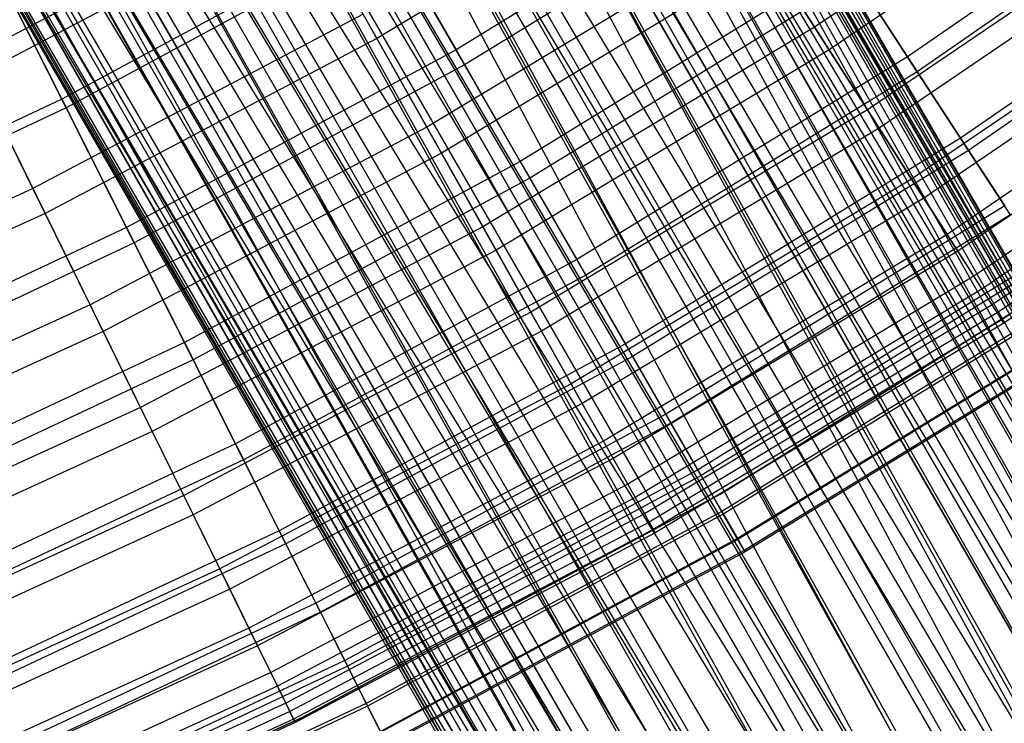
# Model space of a CAD drawing. Extents: x -135 to 135, y -135 to 135.
# Tile 186 of 207: x 12 to 16.04, y -26.71 to -23.82. Entities that reach past the tile are written whole.
import ezdxf

# ---------------------------------------------------------------- set-up
doc = ezdxf.new("R2010")
doc.units = 0
doc.header["$LTSCALE"] = 25.4
doc.layers.get('0').update_dxf_attribs({"linetype": 'CONTINUOUS'})

# ---------------------------------------------------------------- blocks, each defined once
blk = doc.blocks.new('SANTANA_BIURKO_A_PM_STL')
at = {"color": 0}
for p, q in [((11.674, -17.22, 98.6917), (19.6094, -31.0562, 98.3234)), ((19.845, -31.3829, 98.8155), (11.674, -17.22, 98.6917)), ((19.845, -31.3829, 98.8155), (11.674, -17.22, 98.6917)), ((19.799, -31.2929, 98.6917), (11.674, -17.22, 98.6917)), ((19.799, -31.2929, 98.6917), (11.674, -17.22, 98.6917)), ((11.674, -17.22, 98.6917), (19.6094, -31.0562, 98.3234)), ((11.6037, -17.2607, 98.2046), (19.2535, -30.8365, 97.8712)), ((19.6094, -31.0562, 98.3234), (11.6037, -17.2607, 98.2046)), ((19.6094, -31.0562, 98.3234), (11.6037, -17.2607, 98.2046)), ((19.5303, -30.9901, 98.2046), (11.6037, -17.2607, 98.2046)), ((19.5303, -30.9901, 98.2046), (11.6037, -17.2607, 98.2046)), ((11.6037, -17.2607, 98.2046), (19.2535, -30.8365, 97.8712)), ((11.6037, -17.2607, 99.1787), (19.845, -31.3829, 98.8155)), ((19.935, -31.781, 99.2942), (11.6037, -17.2607, 99.1787)), ((19.935, -31.781, 99.2942), (11.6037, -17.2607, 99.1787)), ((19.927, -31.6771, 99.1787), (11.6037, -17.2607, 99.1787)), ((19.927, -31.6771, 99.1787), (11.6037, -17.2607, 99.1787)), ((11.6037, -17.2607, 99.1787), (19.845, -31.3829, 98.8155)), ((11.4001, -17.3782, 97.7704), (18.8159, -30.7475, 97.508)), ((19.2535, -30.8365, 97.8712), (11.4001, -17.3782, 97.7704)), ((19.2535, -30.8365, 97.8712), (11.4001, -17.3782, 97.7704)), ((19.15, -30.8013, 97.7704), (11.4001, -17.3782, 97.7704)), ((19.15, -30.8013, 97.7704), (11.4001, -17.3782, 97.7704)), ((11.4001, -17.3782, 97.7704), (18.8159, -30.7475, 97.508)), ((11.4001, -17.3782, 99.613), (19.935, -31.781, 99.2942)), ((19.8694, -32.2076, 99.7076), (11.4001, -17.3782, 99.613)), ((19.8694, -32.2076, 99.7076), (11.4001, -17.3782, 99.613)), ((19.9002, -32.1008, 99.613), (11.4001, -17.3782, 99.613)), ((19.9002, -32.1008, 99.613), (11.4001, -17.3782, 99.613)), ((11.4001, -17.3782, 99.613), (19.935, -31.781, 99.2942)), ((11.0855, -17.5598, 97.4359), (18.3441, -30.7989, 97.2729)), ((18.8159, -30.7475, 97.508), (11.0855, -17.5598, 97.4359)), ((18.8159, -30.7475, 97.508), (11.0855, -17.5598, 97.4359)), ((18.6992, -30.7471, 97.4359), (11.0855, -17.5598, 97.4359)), ((18.6992, -30.7471, 97.4359), (11.0855, -17.5598, 97.4359)), ((11.0855, -17.5598, 97.4359), (18.3441, -30.7989, 97.2729)), ((11.0855, -17.5598, 99.9474), (19.8694, -32.2076, 99.7076)), ((19.6554, -32.6163, 100.0109), (11.0855, -17.5598, 99.9474)), ((19.6554, -32.6163, 100.0109), (11.0855, -17.5598, 99.9474)), ((19.7218, -32.5183, 99.9474), (11.0855, -17.5598, 99.9474)), ((19.7218, -32.5183, 99.9474), (11.0855, -17.5598, 99.9474)), ((11.0855, -17.5598, 99.9474), (19.8694, -32.2076, 99.7076)), ((19.3169, -32.9624, 100.1711), (10.6939, -17.7859, 100.1458)), ((10.6939, -17.7859, 97.2376), (17.8893, -30.9851, 97.1917)), ((18.3441, -30.7989, 97.2729), (10.6939, -17.7859, 97.2376)), ((18.3441, -30.7989, 97.2729), (10.6939, -17.7859, 97.2376)), ((18.2268, -30.8334, 97.2376), (10.6939, -17.7859, 97.2376)), ((18.2268, -30.8334, 97.2376), (10.6939, -17.7859, 97.2376)), ((10.6939, -17.7859, 97.2376), (17.8893, -30.9851, 97.1917)), ((19.4109, -32.8843, 100.1458), (10.6939, -17.7859, 100.1458)), ((19.3169, -32.9624, 100.1711), (10.6939, -17.7859, 100.1458)), ((19.4109, -32.8843, 100.1458), (10.6939, -17.7859, 100.1458)), ((19.6554, -32.6163, 100.0109), (10.6939, -17.7859, 100.1458)), ((19.6554, -32.6163, 100.0109), (10.6939, -17.7859, 100.1458)), ((19.1107, -33.1008, 100.1917), (10.2677, -18.032, 100.1865)), ((10.2677, -18.032, 100.1865), (19.0011, -33.1592, 100.1865)), ((19.1107, -33.1008, 100.1917), (10.2677, -18.032, 100.1865)), ((10.2677, -18.032, 100.1865), (19.0011, -33.1592, 100.1865)), ((10.2677, -18.032, 100.1865), (18.8886, -33.2098, 100.1712)), ((10.2677, -18.032, 100.1865), (18.8886, -33.2098, 100.1712)), ((17.8893, -30.9851, 97.1917), (10.2677, -18.032, 97.1968)), ((17.8893, -30.9851, 97.1917), (10.2677, -18.032, 97.1968)), ((17.7841, -31.0506, 97.1968), (10.2677, -18.032, 97.1968)), ((17.7841, -31.0506, 97.1968), (10.2677, -18.032, 97.1968)), ((9.8532, -18.2713, 100.0653), (18.8886, -33.2098, 100.1712)), ((9.8532, -18.2713, 100.0653), (18.8886, -33.2098, 100.1712)), ((9.8532, -18.2713, 100.0653), (18.5375, -33.313, 100.0653)), ((9.8532, -18.2713, 100.0653), (18.5375, -33.313, 100.0653)), ((9.8532, -18.2713, 100.0653), (18.4189, -33.3302, 100.0109)), ((9.8532, -18.2713, 100.0653), (18.4189, -33.3302, 100.0109)), ((9.8532, -18.2713, 97.318), (17.4189, -31.3755, 97.318)), ((17.7841, -31.0506, 97.1968), (9.8532, -18.2713, 97.318)), ((17.7841, -31.0506, 97.1968), (9.8532, -18.2713, 97.318)), ((17.5006, -31.2859, 97.2729), (9.8532, -18.2713, 97.318)), ((17.5006, -31.2859, 97.2729), (9.8532, -18.2713, 97.318)), ((9.8532, -18.2713, 97.318), (17.4189, -31.3755, 97.318)), ((9.4952, -18.478, 99.7953), (18.4189, -33.3302, 100.0109)), ((9.4952, -18.478, 99.7953), (18.4189, -33.3302, 100.0109)), ((9.4952, -18.478, 99.7953), (18.0695, -33.3292, 99.7953)), ((17.6482, -33.206, 99.4056), (9.4952, -18.478, 99.7953)), ((17.6482, -33.206, 99.4056), (9.4952, -18.478, 99.7953)), ((17.9579, -33.3112, 99.7076), (9.4952, -18.478, 99.7953)), ((17.9579, -33.3112, 99.7076), (9.4952, -18.478, 99.7953)), ((9.4952, -18.478, 99.7953), (18.0695, -33.3292, 99.7953)), ((17.4189, -31.3755, 97.318), (9.4952, -18.478, 97.5881)), ((17.2202, -31.6688, 97.508), (9.4952, -18.478, 97.5881)), ((17.4189, -31.3755, 97.318), (9.4952, -18.478, 97.5881)), ((17.2202, -31.6688, 97.508), (9.4952, -18.478, 97.5881)), ((17.1708, -31.7726, 97.5881), (9.4952, -18.478, 97.5881)), ((17.1708, -31.7726, 97.5881), (9.4952, -18.478, 97.5881)), ((17.3192, -32.9568, 98.9386), (9.2325, -18.6296, 99.4056)), ((17.5557, -33.1547, 99.2942), (9.2325, -18.6296, 99.4056)), ((17.3192, -32.9568, 98.9386), (9.2325, -18.6296, 99.4056)), ((17.5557, -33.1547, 99.2942), (9.2325, -18.6296, 99.4056)), ((17.6482, -33.206, 99.4056), (9.2325, -18.6296, 99.4056)), ((17.6482, -33.206, 99.4056), (9.2325, -18.6296, 99.4056)), ((9.2325, -18.6296, 97.9777), (17.0668, -32.1991, 97.9777)), ((17.1708, -31.7726, 97.5881), (9.2325, -18.6296, 97.9777)), ((17.1708, -31.7726, 97.5881), (9.2325, -18.6296, 97.9777)), ((17.0784, -32.0922, 97.8712), (9.2325, -18.6296, 97.9777)), ((17.0784, -32.0922, 97.8712), (9.2325, -18.6296, 97.9777)), ((9.2325, -18.6296, 97.9777), (17.0668, -32.1991, 97.9777)), ((9.0937, -18.7098, 98.9386), (17.3192, -32.9568, 98.9386)), ((17.0668, -32.1991, 97.9777), (9.0937, -18.7098, 98.4448)), ((17.0908, -32.5103, 98.3234), (9.0937, -18.7098, 98.4448)), ((17.0668, -32.1991, 97.9777), (9.0937, -18.7098, 98.4448)), ((17.0908, -32.5103, 98.3234), (9.0937, -18.7098, 98.4448)), ((17.1182, -32.6086, 98.4448), (9.0937, -18.7098, 98.4448)), ((17.1182, -32.6086, 98.4448), (9.0937, -18.7098, 98.4448)), ((17.1182, -32.6086, 98.4448), (9.0937, -18.7098, 98.9386)), ((17.1182, -32.6086, 98.4448), (9.0937, -18.7098, 98.9386)), ((17.2558, -32.8777, 98.8155), (9.0937, -18.7098, 98.9386)), ((17.2558, -32.8777, 98.8155), (9.0937, -18.7098, 98.9386)), ((9.0937, -18.7098, 98.9386), (17.3192, -32.9568, 98.9386)), ((12.6502, -18.9108, 104.5156), (20.7702, -32.975, 104.5156)), ((20.5014, -32.6904, 105.0287), (12.6502, -18.9108, 104.5156)), ((20.5014, -32.6904, 105.0287), (12.6502, -18.9108, 104.5156)), ((20.6538, -32.8189, 104.7761), (12.6502, -18.9108, 104.5156)), ((20.6538, -32.8189, 104.7761), (12.6502, -18.9108, 104.5156)), ((12.6502, -18.9108, 104.5156), (20.7702, -32.975, 104.5156)), ((20.7702, -32.975, 104.5156), (12.5719, -18.956, 104.0026)), ((20.8472, -33.1539, 104.2552), (12.5719, -18.956, 104.0026)), ((20.7702, -32.975, 104.5156), (12.5719, -18.956, 104.0026)), ((20.8472, -33.1539, 104.2552), (12.5719, -18.956, 104.0026)), ((20.8823, -33.3502, 104.0026), (12.5719, -18.956, 104.0026)), ((20.8823, -33.3502, 104.0026), (12.5719, -18.956, 104.0026)), ((20.1083, -32.5305, 105.4798), (12.5719, -18.956, 105.0287)), ((20.3177, -32.5932, 105.2656), (12.5719, -18.956, 105.0287)), ((20.1083, -32.5305, 105.4798), (12.5719, -18.956, 105.0287)), ((20.3177, -32.5932, 105.2656), (12.5719, -18.956, 105.0287)), ((20.5014, -32.6904, 105.0287), (12.5719, -18.956, 105.0287)), ((20.5014, -32.6904, 105.0287), (12.5719, -18.956, 105.0287)), ((12.3463, -19.0863, 103.5515), (20.7328, -33.9819, 103.3666)), ((12.3463, -19.0863, 103.5515), (20.7328, -33.9819, 103.3666)), ((12.3463, -19.0863, 103.5515), (20.8243, -33.7706, 103.5515)), ((20.8823, -33.3502, 104.0026), (12.3463, -19.0863, 103.5515)), ((20.8823, -33.3502, 104.0026), (12.3463, -19.0863, 103.5515)), ((20.8746, -33.5578, 103.7656), (12.3463, -19.0863, 103.5515)), ((20.8746, -33.5578, 103.7656), (12.3463, -19.0863, 103.5515)), ((12.3463, -19.0863, 103.5515), (20.8243, -33.7706, 103.5515)), ((12.3463, -19.0863, 105.4798), (20.1083, -32.5305, 105.4798)), ((19.6384, -32.5147, 105.8147), (12.3463, -19.0863, 105.4798)), ((19.6384, -32.5147, 105.8147), (12.3463, -19.0863, 105.4798)), ((19.8795, -32.504, 105.6647), (12.3463, -19.0863, 105.4798)), ((19.8795, -32.504, 105.6647), (12.3463, -19.0863, 105.4798)), ((12.3463, -19.0863, 105.4798), (20.1083, -32.5305, 105.4798)), ((12.0007, -19.2858, 103.2166), (20.4388, -34.375, 103.1061)), ((12.0007, -19.2858, 103.2166), (20.4388, -34.375, 103.1061)), ((12.0007, -19.2858, 103.2166), (20.603, -34.1854, 103.2166)), ((12.0007, -19.2858, 103.2166), (20.603, -34.1854, 103.2166)), ((12.0007, -19.2858, 103.2166), (20.7328, -33.9819, 103.3666)), ((12.0007, -19.2858, 103.2166), (20.7328, -33.9819, 103.3666)), ((19.1483, -32.6449, 105.9929), (12.0007, -19.2858, 105.8147)), ((19.3921, -32.5621, 105.9252), (12.0007, -19.2858, 105.8147)), ((19.1483, -32.6449, 105.9929), (12.0007, -19.2858, 105.8147)), ((19.3921, -32.5621, 105.9252), (12.0007, -19.2858, 105.8147)), ((19.6384, -32.5147, 105.8147), (12.0007, -19.2858, 105.8147)), ((19.6384, -32.5147, 105.8147), (12.0007, -19.2858, 105.8147)), ((20.0281, -34.6897, 103.0156), (11.5767, -19.5306, 103.0384)), ((11.5767, -19.5306, 103.0384), (20.2452, -34.5448, 103.0384)), ((20.0281, -34.6897, 103.0156), (11.5767, -19.5306, 103.0384)), ((11.5767, -19.5306, 103.0384), (20.2452, -34.5448, 103.0384)), ((11.5767, -19.5306, 103.0384), (20.4388, -34.375, 103.1061)), ((11.5767, -19.5306, 103.0384), (20.4388, -34.375, 103.1061)), ((11.5767, -19.5306, 105.9929), (19.1483, -32.6449, 105.9929)), ((18.6971, -32.9053, 105.9929), (11.5767, -19.5306, 105.9929)), ((18.6971, -32.9053, 105.9929), (11.5767, -19.5306, 105.9929)), ((18.9142, -32.7604, 106.0156), (11.5767, -19.5306, 105.9929)), ((18.9142, -32.7604, 106.0156), (11.5767, -19.5306, 105.9929)), ((11.5767, -19.5306, 105.9929), (19.1483, -32.6449, 105.9929)), ((20.0281, -34.6897, 103.0156), (11.1256, -19.791, 103.0384)), ((18.5035, -33.0751, 105.9252), (11.1256, -19.791, 105.9929)), ((18.5035, -33.0751, 105.9252), (11.1256, -19.791, 105.9929)), ((18.6971, -32.9053, 105.9929), (11.1256, -19.791, 105.9929)), ((18.6971, -32.9053, 105.9929), (11.1256, -19.791, 105.9929)), ((19.7941, -34.8053, 103.0384), (11.1256, -19.791, 103.0384)), ((20.0281, -34.6897, 103.0156), (11.1256, -19.791, 103.0384)), ((19.7941, -34.8053, 103.0384), (11.1256, -19.791, 103.0384)), ((19.5502, -34.888, 103.1061), (11.1256, -19.791, 103.0384)), ((19.5502, -34.888, 103.1061), (11.1256, -19.791, 103.0384)), ((10.7016, -20.0358, 105.8147), (18.5035, -33.0751, 105.9252)), ((18.2095, -33.4682, 105.6647), (10.7016, -20.0358, 105.8147)), ((18.2095, -33.4682, 105.6647), (10.7016, -20.0358, 105.8147)), ((18.3393, -33.2647, 105.8147), (10.7016, -20.0358, 105.8147)), ((18.3393, -33.2647, 105.8147), (10.7016, -20.0358, 105.8147)), ((10.7016, -20.0358, 105.8147), (18.5035, -33.0751, 105.9252)), ((10.7016, -20.0358, 103.2166), (19.0628, -34.9461, 103.3666)), ((19.5502, -34.888, 103.1061), (10.7016, -20.0358, 103.2166)), ((19.5502, -34.888, 103.1061), (10.7016, -20.0358, 103.2166)), ((19.304, -34.9354, 103.2166), (10.7016, -20.0358, 103.2166)), ((19.304, -34.9354, 103.2166), (10.7016, -20.0358, 103.2166)), ((10.7016, -20.0358, 103.2166), (19.0628, -34.9461, 103.3666)), ((10.356, -20.2353, 105.4798), (18.2095, -33.4682, 105.6647)), ((18.0677, -33.8923, 105.2656), (10.356, -20.2353, 105.4798)), ((18.0677, -33.8923, 105.2656), (10.356, -20.2353, 105.4798)), ((18.1181, -33.6795, 105.4798), (10.356, -20.2353, 105.4798)), ((18.1181, -33.6795, 105.4798), (10.356, -20.2353, 105.4798)), ((10.356, -20.2353, 105.4798), (18.2095, -33.4682, 105.6647)), ((10.356, -20.2353, 103.5515), (18.6246, -34.8569, 103.7656)), ((19.0628, -34.9461, 103.3666), (10.356, -20.2353, 103.5515)), ((19.0628, -34.9461, 103.3666), (10.356, -20.2353, 103.5515)), ((18.834, -34.9196, 103.5515), (10.356, -20.2353, 103.5515)), ((18.834, -34.9196, 103.5515), (10.356, -20.2353, 103.5515)), ((10.356, -20.2353, 103.5515), (18.6246, -34.8569, 103.7656)), ((10.1305, -20.3656, 105.0287), (18.0677, -33.8923, 105.2656)), ((18.0952, -34.2962, 104.7761), (10.1305, -20.3656, 105.0287)), ((18.0952, -34.2962, 104.7761), (10.1305, -20.3656, 105.0287)), ((18.06, -34.0999, 105.0287), (10.1305, -20.3656, 105.0287)), ((18.06, -34.0999, 105.0287), (10.1305, -20.3656, 105.0287)), ((10.1305, -20.3656, 105.0287), (18.0677, -33.8923, 105.2656)), ((10.1305, -20.3656, 104.0026), (18.2886, -34.6312, 104.2552)), ((18.6246, -34.8569, 103.7656), (10.1305, -20.3656, 104.0026)), ((18.6246, -34.8569, 103.7656), (10.1305, -20.3656, 104.0026)), ((18.441, -34.7597, 104.0026), (10.1305, -20.3656, 104.0026)), ((18.441, -34.7597, 104.0026), (10.1305, -20.3656, 104.0026)), ((10.1305, -20.3656, 104.0026), (18.2886, -34.6312, 104.2552)), ((10.0521, -20.4108, 104.5156), (18.0952, -34.2962, 104.7761)), ((18.2886, -34.6312, 104.2552), (10.0521, -20.4108, 104.5156)), ((18.2886, -34.6312, 104.2552), (10.0521, -20.4108, 104.5156)), ((18.1721, -34.475, 104.5156), (10.0521, -20.4108, 104.5156)), ((18.1721, -34.475, 104.5156), (10.0521, -20.4108, 104.5156)), ((10.0521, -20.4108, 104.5156), (18.0952, -34.2962, 104.7761)), ((16.5736, -22.9579, 178.7776), (15.2602, -23.8511, 178.7776)), ((16.5736, -22.9579, 178.7776), (15.2602, -23.8511, 178.7776)), ((16.638, -23.0471, 162.3079), (15.3196, -23.9438, 162.3079)), ((16.638, -23.0471, 162.3079), (15.3196, -23.9438, 162.3079)), ((16.949, -23.0652, 178.6467), (15.6409, -23.9715, 178.6467)), ((16.949, -23.0652, 178.6467), (15.6409, -23.9715, 178.6467)), ((14.7825, -23.1044, 159.5739), (13.4638, -23.897, 159.5739)), ((14.7825, -23.1044, 159.5739), (13.4638, -23.897, 159.5739)), ((15.0983, -23.1399, 181.2421), (13.789, -23.9432, 181.2421)), ((15.0983, -23.1399, 181.2421), (13.789, -23.9432, 181.2421)), ((16.9925, -23.1245, 162.3398), (15.6811, -24.0331, 162.3398)), ((16.9925, -23.1245, 162.3398), (15.6811, -24.0331, 162.3398)), ((15.1368, -23.1989, 159.5786), (13.8242, -24.0043, 159.5786)), ((15.1368, -23.1989, 159.5786), (13.8242, -24.0043, 159.5786)), ((13.1164, -23.2803, 182.5933), (11.7904, -23.9792, 182.5933)), ((13.1164, -23.2803, 182.5933), (11.7904, -23.9792, 182.5933)), ((16.8091, -23.2842, 177.493), (15.4771, -24.1901, 177.493)), ((16.8091, -23.2842, 177.493), (15.4771, -24.1901, 177.493)), ((13.1547, -23.3484, 158.1011), (11.8249, -24.0492, 158.1011)), ((13.1547, -23.3484, 158.1011), (11.8249, -24.0492, 158.1011)), ((13.1547, -23.3484, 158.1011), (13.4638, -23.897, 159.5739)), ((13.1547, -23.3484, 158.1011), (13.4638, -23.897, 159.5739)), ((16.8611, -23.3561, 163.59), (15.5249, -24.2648, 163.59)), ((16.8611, -23.3561, 163.59), (15.5249, -24.2648, 163.59)), ((17.1853, -23.3868, 177.335), (15.859, -24.3057, 177.335)), ((17.1853, -23.3868, 177.335), (15.859, -24.3057, 177.335)), ((13.4948, -23.4323, 182.5129), (12.1717, -24.1461, 182.5129)), ((13.4948, -23.4323, 182.5129), (12.1717, -24.1461, 182.5129)), ((13.5141, -23.466, 158.1165), (12.1891, -24.1807, 158.1165)), ((13.5141, -23.466, 158.1165), (12.1891, -24.1807, 158.1165)), ((13.4948, -23.4323, 182.5129), (13.789, -23.9432, 181.2421)), ((13.4948, -23.4323, 182.5129), (13.789, -23.9432, 181.2421)), ((13.8242, -24.0043, 159.5786), (13.5141, -23.466, 158.1165)), ((13.8242, -24.0043, 159.5786), (13.5141, -23.466, 158.1165)), ((15.0078, -23.4565, 180.0621), (13.6689, -24.2611, 180.0621)), ((15.0078, -23.4565, 180.0621), (13.6689, -24.2611, 180.0621)), ((15.2602, -23.8511, 178.7776), (15.0078, -23.4565, 180.0621)), ((15.2602, -23.8511, 178.7776), (15.0078, -23.4565, 180.0621)), ((17.2206, -23.4349, 163.6553), (15.8916, -24.3557, 163.6553)), ((17.2206, -23.4349, 163.6553), (15.8916, -24.3557, 163.6553)), ((12.1891, -24.1807, 158.1165), (11.8683, -23.5443, 156.5853)), ((12.1891, -24.1807, 158.1165), (11.8683, -23.5443, 156.5853)), ((11.8802, -23.5679, 183.7566), (12.1717, -24.1461, 182.5129)), ((11.8802, -23.5679, 183.7566), (12.1717, -24.1461, 182.5129)), ((15.0734, -23.5591, 160.9733), (13.7287, -24.3672, 160.9733)), ((15.0734, -23.5591, 160.9733), (13.7287, -24.3672, 160.9733)), ((15.387, -23.5824, 179.9512), (14.0527, -24.401, 179.9512)), ((15.387, -23.5824, 179.9512), (14.0527, -24.401, 179.9512)), ((15.0734, -23.5591, 160.9733), (15.3196, -23.9438, 162.3079)), ((15.0734, -23.5591, 160.9733), (15.3196, -23.9438, 162.3079)), ((15.387, -23.5824, 179.9512), (15.6409, -23.9715, 178.6467)), ((15.387, -23.5824, 179.9512), (15.6409, -23.9715, 178.6467)), ((17.0059, -23.5567, 176.2151), (15.6583, -24.4732, 176.2151)), ((17.0059, -23.5567, 176.2151), (15.6583, -24.4732, 176.2151)), ((17.0601, -23.6319, 164.9584), (15.7082, -24.5513, 164.9584)), ((17.0601, -23.6319, 164.9584), (15.7082, -24.5513, 164.9584)), ((15.4304, -23.6488, 160.9833), (14.0923, -24.4698, 160.9833)), ((15.4304, -23.6488, 160.9833), (14.0923, -24.4698, 160.9833)), ((15.6811, -24.0331, 162.3398), (15.4304, -23.6488, 160.9833)), ((15.6811, -24.0331, 162.3398), (15.4304, -23.6488, 160.9833)), ((17.1638, -23.7755, 174.9496), (15.8037, -24.7004, 174.9496)), ((17.1638, -23.7755, 174.9496), (15.8037, -24.7004, 174.9496)), ((13.4078, -23.7976, 181.3361), (12.0524, -24.5119, 181.3361)), ((13.4078, -23.7976, 181.3361), (12.0524, -24.5119, 181.3361)), ((13.6689, -24.2611, 180.0621), (13.4078, -23.7976, 181.3361)), ((13.6689, -24.2611, 180.0621), (13.4078, -23.7976, 181.3361)), ((15.2602, -23.8511, 178.7776), (13.8989, -24.6692, 178.7776)), ((15.2602, -23.8511, 178.7776), (13.8989, -24.6692, 178.7776)), ((15.4771, -24.1901, 177.493), (15.2602, -23.8511, 178.7776)), ((15.4771, -24.1901, 177.493), (15.2602, -23.8511, 178.7776)), ((17.2115, -23.8415, 166.2766), (15.8476, -24.7691, 166.2766)), ((17.2115, -23.8415, 166.2766), (15.8476, -24.7691, 166.2766)), ((13.4638, -23.897, 159.5739), (12.1027, -24.6143, 159.5739)), ((13.4638, -23.897, 159.5739), (12.1027, -24.6143, 159.5739)), ((13.4638, -23.897, 159.5739), (13.7287, -24.3672, 160.9733)), ((13.4638, -23.897, 159.5739), (13.7287, -24.3672, 160.9733)), ((13.789, -23.9432, 181.2421), (12.437, -24.6725, 181.2421)), ((13.789, -23.9432, 181.2421), (12.437, -24.6725, 181.2421)), ((13.789, -23.9432, 181.2421), (14.0527, -24.401, 179.9512)), ((13.789, -23.9432, 181.2421), (14.0527, -24.401, 179.9512)), ((15.3196, -23.9438, 162.3079), (13.9529, -24.7651, 162.3079)), ((15.3196, -23.9438, 162.3079), (13.9529, -24.7651, 162.3079)), ((15.3196, -23.9438, 162.3079), (15.5249, -24.2648, 163.59)), ((15.3196, -23.9438, 162.3079), (15.5249, -24.2648, 163.59)), ((17.2831, -23.9408, 173.7013), (15.9136, -24.8722, 173.7013)), ((17.2831, -23.9408, 173.7013), (15.9136, -24.8722, 173.7013)), ((12.0524, -24.5119, 181.3361), (11.7904, -23.9792, 182.5933)), ((12.0524, -24.5119, 181.3361), (11.7904, -23.9792, 182.5933)), ((15.6409, -23.9715, 178.6467), (14.2846, -24.8037, 178.6467)), ((15.6409, -23.9715, 178.6467), (14.2846, -24.8037, 178.6467)), ((15.6409, -23.9715, 178.6467), (15.859, -24.3057, 177.335)), ((15.6409, -23.9715, 178.6467), (15.859, -24.3057, 177.335)), ((17.3193, -23.991, 167.5577), (15.9469, -24.9243, 167.5577)), ((17.3193, -23.991, 167.5577), (15.9469, -24.9243, 167.5577)), ((13.8242, -24.0043, 159.5786), (12.4688, -24.7355, 159.5786)), ((13.8242, -24.0043, 159.5786), (12.4688, -24.7355, 159.5786)), ((14.0923, -24.4698, 160.9833), (13.8242, -24.0043, 159.5786)), ((14.0923, -24.4698, 160.9833), (13.8242, -24.0043, 159.5786)), ((15.6811, -24.0331, 162.3398), (14.3213, -24.8675, 162.3398)), ((15.6811, -24.0331, 162.3398), (14.3213, -24.8675, 162.3398)), ((15.8916, -24.3557, 163.6553), (15.6811, -24.0331, 162.3398)), ((15.8916, -24.3557, 163.6553), (15.6811, -24.0331, 162.3398)), ((11.8249, -24.0492, 158.1011), (12.1027, -24.6143, 159.5739)), ((11.8249, -24.0492, 158.1011), (12.1027, -24.6143, 159.5739)), ((17.3646, -24.0536, 172.472), (15.9886, -24.9894, 172.472)), ((17.3646, -24.0536, 172.472), (15.9886, -24.9894, 172.472)), ((17.3875, -24.0853, 168.8238), (16.0096, -25.0223, 168.8238)), ((17.3875, -24.0853, 168.8238), (16.0096, -25.0223, 168.8238)), ((17.4075, -24.1131, 171.3179), (16.0281, -25.0512, 171.3179)), ((17.4075, -24.1131, 171.3179), (16.0281, -25.0512, 171.3179)), ((12.1717, -24.1461, 182.5129), (10.8109, -24.7852, 182.5129)), ((12.1717, -24.1461, 182.5129), (10.8109, -24.7852, 182.5129)), ((12.1717, -24.1461, 182.5129), (12.437, -24.6725, 181.2421)), ((12.1717, -24.1461, 182.5129), (12.437, -24.6725, 181.2421)), ((17.4166, -24.1257, 170.0769), (16.0365, -25.0643, 170.0769)), ((17.4166, -24.1257, 170.0769), (16.0365, -25.0643, 170.0769)), ((12.1891, -24.1807, 158.1165), (10.8265, -24.8208, 158.1165)), ((12.1891, -24.1807, 158.1165), (10.8265, -24.8208, 158.1165)), ((12.4688, -24.7355, 159.5786), (12.1891, -24.1807, 158.1165)), ((12.4688, -24.7355, 159.5786), (12.1891, -24.1807, 158.1165)), ((15.4771, -24.1901, 177.493), (14.0964, -25.0199, 177.493)), ((15.4771, -24.1901, 177.493), (14.0964, -25.0199, 177.493)), ((15.6583, -24.4732, 176.2151), (15.4771, -24.1901, 177.493)), ((15.6583, -24.4732, 176.2151), (15.4771, -24.1901, 177.493)), ((13.6689, -24.2611, 180.0621), (12.2871, -24.9893, 180.0621)), ((13.6689, -24.2611, 180.0621), (12.2871, -24.9893, 180.0621)), ((13.8989, -24.6692, 178.7776), (13.6689, -24.2611, 180.0621)), ((13.8989, -24.6692, 178.7776), (13.6689, -24.2611, 180.0621)), ((15.5249, -24.2648, 163.59), (14.14, -25.0971, 163.59)), ((15.5249, -24.2648, 163.59), (14.14, -25.0971, 163.59)), ((15.5249, -24.2648, 163.59), (15.7082, -24.5513, 164.9584)), ((15.5249, -24.2648, 163.59), (15.7082, -24.5513, 164.9584)), ((15.859, -24.3057, 177.335), (14.4837, -25.1495, 177.335)), ((15.859, -24.3057, 177.335), (14.4837, -25.1495, 177.335)), ((15.859, -24.3057, 177.335), (16.0405, -24.5838, 176.0225)), ((15.859, -24.3057, 177.335), (16.0405, -24.5838, 176.0225)), ((15.8916, -24.3557, 163.6553), (14.5135, -25.2012, 163.6553)), ((15.8916, -24.3557, 163.6553), (14.5135, -25.2012, 163.6553)), ((16.0637, -24.6195, 164.9355), (15.8916, -24.3557, 163.6553)), ((16.0637, -24.6195, 164.9355), (15.8916, -24.3557, 163.6553)), ((13.7287, -24.3672, 160.9733), (12.3408, -25.0986, 160.9733)), ((13.7287, -24.3672, 160.9733), (12.3408, -25.0986, 160.9733)), ((13.7287, -24.3672, 160.9733), (13.9529, -24.7651, 162.3079)), ((13.7287, -24.3672, 160.9733), (13.9529, -24.7651, 162.3079)), ((14.0527, -24.401, 179.9512), (12.6749, -25.1443, 179.9512)), ((14.0527, -24.401, 179.9512), (12.6749, -25.1443, 179.9512)), ((14.0527, -24.401, 179.9512), (14.2846, -24.8037, 178.6467)), ((14.0527, -24.401, 179.9512), (14.2846, -24.8037, 178.6467)), ((14.0923, -24.4698, 160.9833), (12.7106, -25.2151, 160.9833)), ((14.0923, -24.4698, 160.9833), (12.7106, -25.2151, 160.9833)), ((14.3213, -24.8675, 162.3398), (14.0923, -24.4698, 160.9833)), ((14.3213, -24.8675, 162.3398), (14.0923, -24.4698, 160.9833)), ((15.6583, -24.4732, 176.2151), (14.2614, -25.3127, 176.2151)), ((15.6583, -24.4732, 176.2151), (14.2614, -25.3127, 176.2151)), ((15.8037, -24.7004, 174.9496), (15.6583, -24.4732, 176.2151)), ((15.8037, -24.7004, 174.9496), (15.6583, -24.4732, 176.2151)), ((12.0524, -24.5119, 181.3361), (10.659, -25.1492, 181.3361)), ((12.0524, -24.5119, 181.3361), (10.659, -25.1492, 181.3361)), ((12.2871, -24.9893, 180.0621), (12.0524, -24.5119, 181.3361)), ((12.2871, -24.9893, 180.0621), (12.0524, -24.5119, 181.3361)), ((15.7082, -24.5513, 164.9584), (14.3069, -25.3934, 164.9584)), ((15.7082, -24.5513, 164.9584), (14.3069, -25.3934, 164.9584)), ((15.7082, -24.5513, 164.9584), (15.8476, -24.7691, 166.2766)), ((15.7082, -24.5513, 164.9584), (15.8476, -24.7691, 166.2766)), ((16.0405, -24.5838, 176.0225), (14.6494, -25.4373, 176.0225)), ((16.0405, -24.5838, 176.0225), (14.6494, -25.4373, 176.0225)), ((12.1027, -24.6143, 159.5739), (10.7035, -25.2542, 159.5739)), ((12.1027, -24.6143, 159.5739), (10.7035, -25.2542, 159.5739)), ((12.1027, -24.6143, 159.5739), (12.3408, -25.0986, 160.9733)), ((12.1027, -24.6143, 159.5739), (12.3408, -25.0986, 160.9733)), ((16.0637, -24.6195, 164.9355), (14.6707, -25.4742, 164.9355)), ((16.0637, -24.6195, 164.9355), (14.6707, -25.4742, 164.9355)), ((12.437, -24.6725, 181.2421), (11.0466, -25.3255, 181.2421)), ((12.437, -24.6725, 181.2421), (11.0466, -25.3255, 181.2421)), ((12.437, -24.6725, 181.2421), (12.6749, -25.1443, 179.9512)), ((12.437, -24.6725, 181.2421), (12.6749, -25.1443, 179.9512)), ((13.8989, -24.6692, 178.7776), (12.4938, -25.4097, 178.7776)), ((13.8989, -24.6692, 178.7776), (12.4938, -25.4097, 178.7776)), ((14.0964, -25.0199, 177.493), (13.8989, -24.6692, 178.7776)), ((14.0964, -25.0199, 177.493), (13.8989, -24.6692, 178.7776)), ((15.8037, -24.7004, 174.9496), (14.3938, -25.5477, 174.9496)), ((15.8037, -24.7004, 174.9496), (14.3938, -25.5477, 174.9496)), ((15.9136, -24.8722, 173.7013), (15.8037, -24.7004, 174.9496)), ((15.9136, -24.8722, 173.7013), (15.8037, -24.7004, 174.9496)), ((12.4688, -24.7355, 159.5786), (11.0748, -25.3902, 159.5786)), ((12.4688, -24.7355, 159.5786), (11.0748, -25.3902, 159.5786)), ((12.7106, -25.2151, 160.9833), (12.4688, -24.7355, 159.5786)), ((12.7106, -25.2151, 160.9833), (12.4688, -24.7355, 159.5786)), ((14.875, -25.7643, 96.2), (16.5282, -24.7362, 96.2)), ((16.5282, -24.7362, 97.2), (14.875, -25.7643, 97.2)), ((14.875, -25.7643, 96.2), (16.5282, -24.7362, 96.2)), ((16.5282, -24.7362, 97.2), (14.875, -25.7643, 97.2)), ((14.875, -25.7643, 102.1156), (16.5282, -24.7362, 102.1156)), ((16.5282, -24.7362, 103.1156), (14.875, -25.7643, 103.1156)), ((14.875, -25.7643, 102.1156), (16.5282, -24.7362, 102.1156)), ((16.5282, -24.7362, 103.1156), (14.875, -25.7643, 103.1156)), ((13.9529, -24.7651, 162.3079), (12.5424, -25.5085, 162.3079)), ((13.9529, -24.7651, 162.3079), (12.5424, -25.5085, 162.3079)), ((14.2846, -24.8037, 178.6467), (12.884, -25.5592, 178.6467)), ((14.2846, -24.8037, 178.6467), (12.884, -25.5592, 178.6467)), ((13.9529, -24.7651, 162.3079), (14.14, -25.0971, 163.59)), ((13.9529, -24.7651, 162.3079), (14.14, -25.0971, 163.59)), ((14.2846, -24.8037, 178.6467), (14.4837, -25.1495, 177.335)), ((14.2846, -24.8037, 178.6467), (14.4837, -25.1495, 177.335)), ((15.8476, -24.7691, 166.2766), (14.4338, -25.6187, 166.2766)), ((15.8476, -24.7691, 166.2766), (14.4338, -25.6187, 166.2766)), ((15.8476, -24.7691, 166.2766), (15.9469, -24.9243, 167.5577)), ((15.8476, -24.7691, 166.2766), (15.9469, -24.9243, 167.5577)), ((16.1849, -24.8052, 174.7149), (14.7813, -25.6663, 174.7149)), ((16.1849, -24.8052, 174.7149), (14.7813, -25.6663, 174.7149)), ((16.1991, -24.827, 166.1857), (14.7944, -25.6889, 166.1857)), ((16.1991, -24.827, 166.1857), (14.7944, -25.6889, 166.1857)), ((14.3213, -24.8675, 162.3398), (12.9171, -25.6249, 162.3398)), ((14.3213, -24.8675, 162.3398), (12.9171, -25.6249, 162.3398)), ((14.5135, -25.2012, 163.6553), (14.3213, -24.8675, 162.3398)), ((14.5135, -25.2012, 163.6553), (14.3213, -24.8675, 162.3398)), ((15.9136, -24.8722, 173.7013), (14.4939, -25.7253, 173.7013)), ((15.9136, -24.8722, 173.7013), (14.4939, -25.7253, 173.7013)), ((15.9886, -24.9894, 172.472), (15.9136, -24.8722, 173.7013)), ((15.9886, -24.9894, 172.472), (15.9136, -24.8722, 173.7013)), ((15.9469, -24.9243, 167.5577), (14.5243, -25.7793, 167.5577)), ((15.9469, -24.9243, 167.5577), (14.5243, -25.7793, 167.5577)), ((15.9469, -24.9243, 167.5577), (16.0096, -25.0223, 168.8238)), ((15.9469, -24.9243, 167.5577), (16.0096, -25.0223, 168.8238)), ((12.2871, -24.9893, 180.0621), (10.8666, -25.639, 180.0621)), ((12.2871, -24.9893, 180.0621), (10.8666, -25.639, 180.0621)), ((12.4938, -25.4097, 178.7776), (12.2871, -24.9893, 180.0621)), ((12.4938, -25.4097, 178.7776), (12.2871, -24.9893, 180.0621)), ((15.9886, -24.9894, 172.472), (14.5622, -25.8466, 172.472)), ((15.9886, -24.9894, 172.472), (14.5622, -25.8466, 172.472)), ((16.2922, -24.9696, 173.4179), (14.8793, -25.8365, 173.4179)), ((16.2922, -24.9696, 173.4179), (14.8793, -25.8365, 173.4179)), ((16.2991, -24.9802, 167.41), (14.8856, -25.8474, 167.41)), ((16.2991, -24.9802, 167.41), (14.8856, -25.8474, 167.41)), ((16.0281, -25.0512, 171.3179), (15.9886, -24.9894, 172.472)), ((16.0281, -25.0512, 171.3179), (15.9886, -24.9894, 172.472)), ((14.0964, -25.0199, 177.493), (12.6714, -25.7709, 177.493)), ((14.0964, -25.0199, 177.493), (12.6714, -25.7709, 177.493)), ((14.2614, -25.3127, 176.2151), (14.0964, -25.0199, 177.493)), ((14.2614, -25.3127, 176.2151), (14.0964, -25.0199, 177.493)), ((16.0096, -25.0223, 168.8238), (14.5814, -25.8806, 168.8238)), ((16.0096, -25.0223, 168.8238), (14.5814, -25.8806, 168.8238)), ((16.0096, -25.0223, 168.8238), (16.0365, -25.0643, 170.0769)), ((16.0096, -25.0223, 168.8238), (16.0365, -25.0643, 170.0769)), ((16.0281, -25.0512, 171.3179), (14.5982, -25.9105, 171.3179)), ((16.0281, -25.0512, 171.3179), (14.5982, -25.9105, 171.3179)), ((16.0365, -25.0643, 170.0769), (14.6059, -25.9241, 170.0769)), ((16.0365, -25.0643, 170.0769), (14.6059, -25.9241, 170.0769)), ((16.3625, -25.0774, 172.1362), (14.9435, -25.948, 172.1362)), ((16.3625, -25.0774, 172.1362), (14.9435, -25.948, 172.1362)), ((16.3645, -25.0805, 168.6133), (14.9454, -25.9512, 168.6133)), ((16.3645, -25.0805, 168.6133), (14.9454, -25.9512, 168.6133)), ((16.0365, -25.0643, 170.0769), (16.0281, -25.0512, 171.3179)), ((16.0365, -25.0643, 170.0769), (16.0281, -25.0512, 171.3179)), ((12.3408, -25.0986, 160.9733), (10.9141, -25.7511, 160.9733)), ((12.3408, -25.0986, 160.9733), (10.9141, -25.7511, 160.9733)), ((12.3408, -25.0986, 160.9733), (12.5424, -25.5085, 162.3079)), ((12.3408, -25.0986, 160.9733), (12.5424, -25.5085, 162.3079)), ((14.14, -25.0971, 163.59), (12.7105, -25.8505, 163.59)), ((14.14, -25.0971, 163.59), (12.7105, -25.8505, 163.59)), ((14.14, -25.0971, 163.59), (14.3069, -25.3934, 164.9584)), ((14.14, -25.0971, 163.59), (14.3069, -25.3934, 164.9584)), ((16.3933, -25.1246, 171.0705), (14.9717, -25.9968, 171.0705)), ((16.3933, -25.1246, 171.0705), (14.9717, -25.9968, 171.0705)), ((12.6749, -25.1443, 179.9512), (11.2579, -25.8098, 179.9512)), ((12.6749, -25.1443, 179.9512), (11.2579, -25.8098, 179.9512)), ((12.6749, -25.1443, 179.9512), (12.884, -25.5592, 178.6467)), ((12.6749, -25.1443, 179.9512), (12.884, -25.5592, 178.6467)), ((14.4837, -25.1495, 177.335), (13.0636, -25.9156, 177.335)), ((14.4837, -25.1495, 177.335), (13.0636, -25.9156, 177.335)), ((14.4837, -25.1495, 177.335), (14.6494, -25.4373, 176.0225)), ((14.4837, -25.1495, 177.335), (14.6494, -25.4373, 176.0225)), ((16.3965, -25.1295, 169.8294), (14.9746, -26.0019, 169.8294)), ((16.3965, -25.1295, 169.8294), (14.9746, -26.0019, 169.8294)), ((14.5135, -25.2012, 163.6553), (13.0905, -25.9688, 163.6553)), ((14.5135, -25.2012, 163.6553), (13.0905, -25.9688, 163.6553)), ((14.6707, -25.4742, 164.9355), (14.5135, -25.2012, 163.6553)), ((14.6707, -25.4742, 164.9355), (14.5135, -25.2012, 163.6553)), ((12.7106, -25.2151, 160.9833), (11.2896, -25.8826, 160.9833)), ((12.7106, -25.2151, 160.9833), (11.2896, -25.8826, 160.9833)), ((12.9171, -25.6249, 162.3398), (12.7106, -25.2151, 160.9833)), ((12.9171, -25.6249, 162.3398), (12.7106, -25.2151, 160.9833)), ((14.2614, -25.3127, 176.2151), (12.8197, -26.0725, 176.2151)), ((14.2614, -25.3127, 176.2151), (12.8197, -26.0725, 176.2151)), ((14.3938, -25.5477, 174.9496), (14.2614, -25.3127, 176.2151)), ((14.3938, -25.5477, 174.9496), (14.2614, -25.3127, 176.2151)), ((12.4938, -25.4097, 178.7776), (11.0494, -26.0703, 178.7776)), ((12.4938, -25.4097, 178.7776), (11.0494, -26.0703, 178.7776)), ((12.6714, -25.7709, 177.493), (12.4938, -25.4097, 178.7776)), ((12.6714, -25.7709, 177.493), (12.4938, -25.4097, 178.7776)), ((14.3069, -25.3934, 164.9584), (12.8606, -26.1557, 164.9584)), ((14.3069, -25.3934, 164.9584), (12.8606, -26.1557, 164.9584)), ((14.3069, -25.3934, 164.9584), (14.4338, -25.6187, 166.2766)), ((14.3069, -25.3934, 164.9584), (14.4338, -25.6187, 166.2766)), ((14.6494, -25.4373, 176.0225), (13.2131, -26.2121, 176.0225)), ((14.6494, -25.4373, 176.0225), (13.2131, -26.2121, 176.0225)), ((14.6494, -25.4373, 176.0225), (14.7813, -25.6663, 174.7149)), ((14.6494, -25.4373, 176.0225), (14.7813, -25.6663, 174.7149)), ((14.6707, -25.4742, 164.9355), (13.2323, -26.2501, 164.9355)), ((14.6707, -25.4742, 164.9355), (13.2323, -26.2501, 164.9355)), ((14.7944, -25.6889, 166.1857), (14.6707, -25.4742, 164.9355)), ((14.7944, -25.6889, 166.1857), (14.6707, -25.4742, 164.9355)), ((12.5424, -25.5085, 162.3079), (11.0924, -26.1716, 162.3079)), ((12.5424, -25.5085, 162.3079), (11.0924, -26.1716, 162.3079)), ((12.5424, -25.5085, 162.3079), (12.7105, -25.8505, 163.59)), ((12.5424, -25.5085, 162.3079), (12.7105, -25.8505, 163.59)), ((12.884, -25.5592, 178.6467), (11.4437, -26.2358, 178.6467)), ((12.884, -25.5592, 178.6467), (11.4437, -26.2358, 178.6467)), ((12.884, -25.5592, 178.6467), (13.0636, -25.9156, 177.335)), ((12.884, -25.5592, 178.6467), (13.0636, -25.9156, 177.335)), ((14.3938, -25.5477, 174.9496), (12.9387, -26.3146, 174.9496)), ((14.3938, -25.5477, 174.9496), (12.9387, -26.3146, 174.9496)), ((14.4939, -25.7253, 173.7013), (14.3938, -25.5477, 174.9496)), ((14.4939, -25.7253, 173.7013), (14.3938, -25.5477, 174.9496)), ((12.9171, -25.6249, 162.3398), (11.4731, -26.3032, 162.3398)), ((12.9171, -25.6249, 162.3398), (11.4731, -26.3032, 162.3398)), ((13.0905, -25.9688, 163.6553), (12.9171, -25.6249, 162.3398)), ((13.0905, -25.9688, 163.6553), (12.9171, -25.6249, 162.3398)), ((14.4338, -25.6187, 166.2766), (12.9747, -26.3877, 166.2766)), ((14.4338, -25.6187, 166.2766), (12.9747, -26.3877, 166.2766)), ((14.4338, -25.6187, 166.2766), (14.5243, -25.7793, 167.5577)), ((14.4338, -25.6187, 166.2766), (14.5243, -25.7793, 167.5577)), ((14.7813, -25.6663, 174.7149), (13.3321, -26.4481, 174.7149)), ((14.7813, -25.6663, 174.7149), (13.3321, -26.4481, 174.7149)), ((14.7944, -25.6889, 166.1857), (13.3438, -26.4714, 166.1857)), ((14.7944, -25.6889, 166.1857), (13.3438, -26.4714, 166.1857)), ((14.7813, -25.6663, 174.7149), (14.8793, -25.8365, 173.4179)), ((14.7813, -25.6663, 174.7149), (14.8793, -25.8365, 173.4179)), ((14.8856, -25.8474, 167.41), (14.7944, -25.6889, 166.1857)), ((14.8856, -25.8474, 167.41), (14.7944, -25.6889, 166.1857)), ((14.4939, -25.7253, 173.7013), (13.0287, -26.4976, 173.7013)), ((14.4939, -25.7253, 173.7013), (13.0287, -26.4976, 173.7013)), ((14.5622, -25.8466, 172.472), (14.4939, -25.7253, 173.7013)), ((14.5622, -25.8466, 172.472), (14.4939, -25.7253, 173.7013)), ((12.6714, -25.7709, 177.493), (11.2065, -26.4408, 177.493)), ((12.6714, -25.7709, 177.493), (11.2065, -26.4408, 177.493)), ((12.8197, -26.0725, 176.2151), (12.6714, -25.7709, 177.493)), ((12.8197, -26.0725, 176.2151), (12.6714, -25.7709, 177.493)), ((13.1581, -26.682, 96.2), (14.875, -25.7643, 96.2)), ((14.875, -25.7643, 97.2), (13.1581, -26.682, 97.2)), ((13.1581, -26.682, 96.2), (14.875, -25.7643, 96.2)), ((14.875, -25.7643, 97.2), (13.1581, -26.682, 97.2)), ((13.1581, -26.682, 102.1156), (14.875, -25.7643, 102.1156)), ((14.875, -25.7643, 103.1156), (13.1581, -26.682, 103.1156)), ((13.1581, -26.682, 102.1156), (14.875, -25.7643, 102.1156)), ((14.875, -25.7643, 103.1156), (13.1581, -26.682, 103.1156)), ((14.875, -25.7643, 96.2), (14.875, -25.7643, 97.2)), ((14.875, -25.7643, 96.2), (14.875, -25.7643, 97.2)), ((14.875, -25.7643, 102.1156), (14.875, -25.7643, 103.1156)), ((14.875, -25.7643, 102.1156), (14.875, -25.7643, 103.1156)), ((14.5243, -25.7793, 167.5577), (13.056, -26.5531, 167.5577)), ((14.5243, -25.7793, 167.5577), (13.056, -26.5531, 167.5577)), ((14.5243, -25.7793, 167.5577), (14.5814, -25.8806, 168.8238)), ((14.5243, -25.7793, 167.5577), (14.5814, -25.8806, 168.8238)), ((12.7105, -25.8505, 163.59), (11.2411, -26.5225, 163.59)), ((12.7105, -25.8505, 163.59), (11.2411, -26.5225, 163.59)), ((12.7105, -25.8505, 163.59), (12.8606, -26.1557, 164.9584)), ((12.7105, -25.8505, 163.59), (12.8606, -26.1557, 164.9584)), ((14.5622, -25.8466, 172.472), (13.0901, -26.6225, 172.472)), ((14.5622, -25.8466, 172.472), (13.0901, -26.6225, 172.472)), ((14.8793, -25.8365, 173.4179), (13.4205, -26.6235, 173.4179)), ((14.8793, -25.8365, 173.4179), (13.4205, -26.6235, 173.4179)), ((14.8856, -25.8474, 167.41), (13.4262, -26.6347, 167.41)), ((14.8856, -25.8474, 167.41), (13.4262, -26.6347, 167.41)), ((14.5982, -25.9105, 171.3179), (14.5622, -25.8466, 172.472)), ((14.5982, -25.9105, 171.3179), (14.5622, -25.8466, 172.472)), ((14.8793, -25.8365, 173.4179), (14.9435, -25.948, 172.1362)), ((14.8793, -25.8365, 173.4179), (14.9435, -25.948, 172.1362)), ((14.9454, -25.9512, 168.6133), (14.8856, -25.8474, 167.41)), ((14.9454, -25.9512, 168.6133), (14.8856, -25.8474, 167.41)), ((14.5814, -25.8806, 168.8238), (13.1073, -26.6575, 168.8238)), ((14.5814, -25.8806, 168.8238), (13.1073, -26.6575, 168.8238)), ((14.5814, -25.8806, 168.8238), (14.6059, -25.9241, 170.0769)), ((14.5814, -25.8806, 168.8238), (14.6059, -25.9241, 170.0769)), ((13.0636, -25.9156, 177.335), (11.6032, -26.6015, 177.335)), ((13.0636, -25.9156, 177.335), (11.6032, -26.6015, 177.335)), ((13.0636, -25.9156, 177.335), (13.2131, -26.2121, 176.0225)), ((13.0636, -25.9156, 177.335), (13.2131, -26.2121, 176.0225)), ((14.5982, -25.9105, 171.3179), (13.1225, -26.6882, 171.3179)), ((14.5982, -25.9105, 171.3179), (13.1225, -26.6882, 171.3179)), ((14.6059, -25.9241, 170.0769), (13.1293, -26.7023, 170.0769)), ((14.6059, -25.9241, 170.0769), (13.1293, -26.7023, 170.0769)), ((14.6059, -25.9241, 170.0769), (14.5982, -25.9105, 171.3179)), ((14.6059, -25.9241, 170.0769), (14.5982, -25.9105, 171.3179)), ((13.0905, -25.9688, 163.6553), (11.6271, -26.6562, 163.6553)), ((13.0905, -25.9688, 163.6553), (11.6271, -26.6562, 163.6553)), ((13.2323, -26.2501, 164.9355), (13.0905, -25.9688, 163.6553)), ((13.2323, -26.2501, 164.9355), (13.0905, -25.9688, 163.6553)), ((14.9435, -25.948, 172.1362), (13.4784, -26.7383, 172.1362)), ((14.9435, -25.948, 172.1362), (13.4784, -26.7383, 172.1362)), ((14.9454, -25.9512, 168.6133), (13.4801, -26.7417, 168.6133)), ((14.9454, -25.9512, 168.6133), (13.4801, -26.7417, 168.6133)), ((14.9435, -25.948, 172.1362), (14.9717, -25.9968, 171.0705)), ((14.9435, -25.948, 172.1362), (14.9717, -25.9968, 171.0705)), ((14.9746, -26.0019, 169.8294), (14.9454, -25.9512, 168.6133)), ((14.9746, -26.0019, 169.8294), (14.9454, -25.9512, 168.6133)), ((14.9717, -25.9968, 171.0705), (13.5038, -26.7887, 171.0705)), ((14.9717, -25.9968, 171.0705), (13.5038, -26.7887, 171.0705)), ((14.9746, -26.0019, 169.8294), (13.5064, -26.794, 169.8294)), ((14.9746, -26.0019, 169.8294), (13.5064, -26.794, 169.8294)), ((14.9717, -25.9968, 171.0705), (14.9746, -26.0019, 169.8294)), ((14.9717, -25.9968, 171.0705), (14.9746, -26.0019, 169.8294)), ((12.8197, -26.0725, 176.2151), (11.3376, -26.7503, 176.2151)), ((12.8197, -26.0725, 176.2151), (11.3376, -26.7503, 176.2151)), ((12.9387, -26.3146, 174.9496), (12.8197, -26.0725, 176.2151)), ((12.9387, -26.3146, 174.9496), (12.8197, -26.0725, 176.2151)), ((12.8606, -26.1557, 164.9584), (11.3738, -26.8356, 164.9584)), ((12.8606, -26.1557, 164.9584), (11.3738, -26.8356, 164.9584)), ((12.8606, -26.1557, 164.9584), (12.9747, -26.3877, 166.2766)), ((12.8606, -26.1557, 164.9584), (12.9747, -26.3877, 166.2766)), ((13.2131, -26.2121, 176.0225), (11.736, -26.9059, 176.0225)), ((13.2131, -26.2121, 176.0225), (11.736, -26.9059, 176.0225)), ((13.2131, -26.2121, 176.0225), (13.3321, -26.4481, 174.7149)), ((13.2131, -26.2121, 176.0225), (13.3321, -26.4481, 174.7149)), ((13.2323, -26.2501, 164.9355), (11.753, -26.9449, 164.9355)), ((13.2323, -26.2501, 164.9355), (11.753, -26.9449, 164.9355)), ((13.3438, -26.4714, 166.1857), (13.2323, -26.2501, 164.9355)), ((13.3438, -26.4714, 166.1857), (13.2323, -26.2501, 164.9355)), ((12.9387, -26.3146, 174.9496), (11.4429, -26.9987, 174.9496)), ((12.9387, -26.3146, 174.9496), (11.4429, -26.9987, 174.9496)), ((13.0287, -26.4976, 173.7013), (12.9387, -26.3146, 174.9496)), ((13.0287, -26.4976, 173.7013), (12.9387, -26.3146, 174.9496)), ((12.9747, -26.3877, 166.2766), (11.4747, -27.0737, 166.2766)), ((12.9747, -26.3877, 166.2766), (11.4747, -27.0737, 166.2766)), ((12.9747, -26.3877, 166.2766), (13.056, -26.5531, 167.5577)), ((12.9747, -26.3877, 166.2766), (13.056, -26.5531, 167.5577)), ((13.3321, -26.4481, 174.7149), (11.8416, -27.1482, 174.7149)), ((13.3321, -26.4481, 174.7149), (11.8416, -27.1482, 174.7149)), ((13.3321, -26.4481, 174.7149), (13.4205, -26.6235, 173.4179)), ((13.3321, -26.4481, 174.7149), (13.4205, -26.6235, 173.4179)), ((13.0287, -26.4976, 173.7013), (11.5225, -27.1864, 173.7013)), ((13.0287, -26.4976, 173.7013), (11.5225, -27.1864, 173.7013)), ((13.3438, -26.4714, 166.1857), (11.8521, -27.1721, 166.1857)), ((13.3438, -26.4714, 166.1857), (11.8521, -27.1721, 166.1857)), ((13.0901, -26.6225, 172.472), (13.0287, -26.4976, 173.7013)), ((13.0901, -26.6225, 172.472), (13.0287, -26.4976, 173.7013)), ((13.4262, -26.6347, 167.41), (13.3438, -26.4714, 166.1857)), ((13.4262, -26.6347, 167.41), (13.3438, -26.4714, 166.1857)), ((13.056, -26.5531, 167.5577), (11.5466, -27.2434, 167.5577)), ((13.056, -26.5531, 167.5577), (11.5466, -27.2434, 167.5577)), ((13.056, -26.5531, 167.5577), (13.1073, -26.6575, 168.8238)), ((13.056, -26.5531, 167.5577), (13.1073, -26.6575, 168.8238)), ((13.0901, -26.6225, 172.472), (11.5768, -27.3145, 172.472)), ((13.0901, -26.6225, 172.472), (11.5768, -27.3145, 172.472)), ((13.1225, -26.6882, 171.3179), (13.0901, -26.6225, 172.472)), ((13.1225, -26.6882, 171.3179), (13.0901, -26.6225, 172.472)), ((13.1073, -26.6575, 168.8238), (11.592, -27.3505, 168.8238)), ((13.1073, -26.6575, 168.8238), (11.592, -27.3505, 168.8238)), ((13.4205, -26.6235, 173.4179), (11.9201, -27.3282, 173.4179)), ((13.4205, -26.6235, 173.4179), (11.9201, -27.3282, 173.4179)), ((13.4262, -26.6347, 167.41), (11.9252, -27.3397, 167.41)), ((13.4262, -26.6347, 167.41), (11.9252, -27.3397, 167.41)), ((13.1073, -26.6575, 168.8238), (13.1293, -26.7023, 170.0769)), ((13.1073, -26.6575, 168.8238), (13.1293, -26.7023, 170.0769)), ((13.4205, -26.6235, 173.4179), (13.4784, -26.7383, 172.1362)), ((13.4205, -26.6235, 173.4179), (13.4784, -26.7383, 172.1362)), ((13.4801, -26.7417, 168.6133), (13.4262, -26.6347, 167.41)), ((13.4801, -26.7417, 168.6133), (13.4262, -26.6347, 167.41)), ((11.3848, -27.4854, 96.2), (13.1581, -26.682, 96.2)), ((13.1581, -26.682, 97.2), (11.3848, -27.4854, 97.2)), ((11.3848, -27.4854, 96.2), (13.1581, -26.682, 96.2)), ((13.1581, -26.682, 97.2), (11.3848, -27.4854, 97.2)), ((11.3848, -27.4854, 102.1156), (13.1581, -26.682, 102.1156)), ((13.1581, -26.682, 103.1156), (11.3848, -27.4854, 103.1156)), ((11.3848, -27.4854, 102.1156), (13.1581, -26.682, 102.1156)), ((13.1581, -26.682, 103.1156), (11.3848, -27.4854, 103.1156)), ((13.1225, -26.6882, 171.3179), (11.6054, -27.382, 171.3179)), ((13.1225, -26.6882, 171.3179), (11.6054, -27.382, 171.3179)), ((13.1293, -26.7023, 170.0769), (11.6115, -27.3964, 170.0769)), ((13.1293, -26.7023, 170.0769), (11.6115, -27.3964, 170.0769)), ((13.1293, -26.7023, 170.0769), (13.1225, -26.6882, 171.3179)), ((13.1293, -26.7023, 170.0769), (13.1225, -26.6882, 171.3179)), ((13.1581, -26.682, 96.2), (13.1581, -26.682, 97.2)), ((13.1581, -26.682, 96.2), (13.1581, -26.682, 97.2)), ((13.1581, -26.682, 102.1156), (13.1581, -26.682, 103.1156)), ((13.1581, -26.682, 102.1156), (13.1581, -26.682, 103.1156))]:
    blk.add_line(p, q, dxfattribs=at)

msp = doc.modelspace()

# ---------------------------------------------------------------- block references
at = {"color": 253}
msp.add_blockref('SANTANA_BIURKO_A_PM_STL', (0, 0), dxfattribs=at)

doc.saveas('drawing.dxf')
